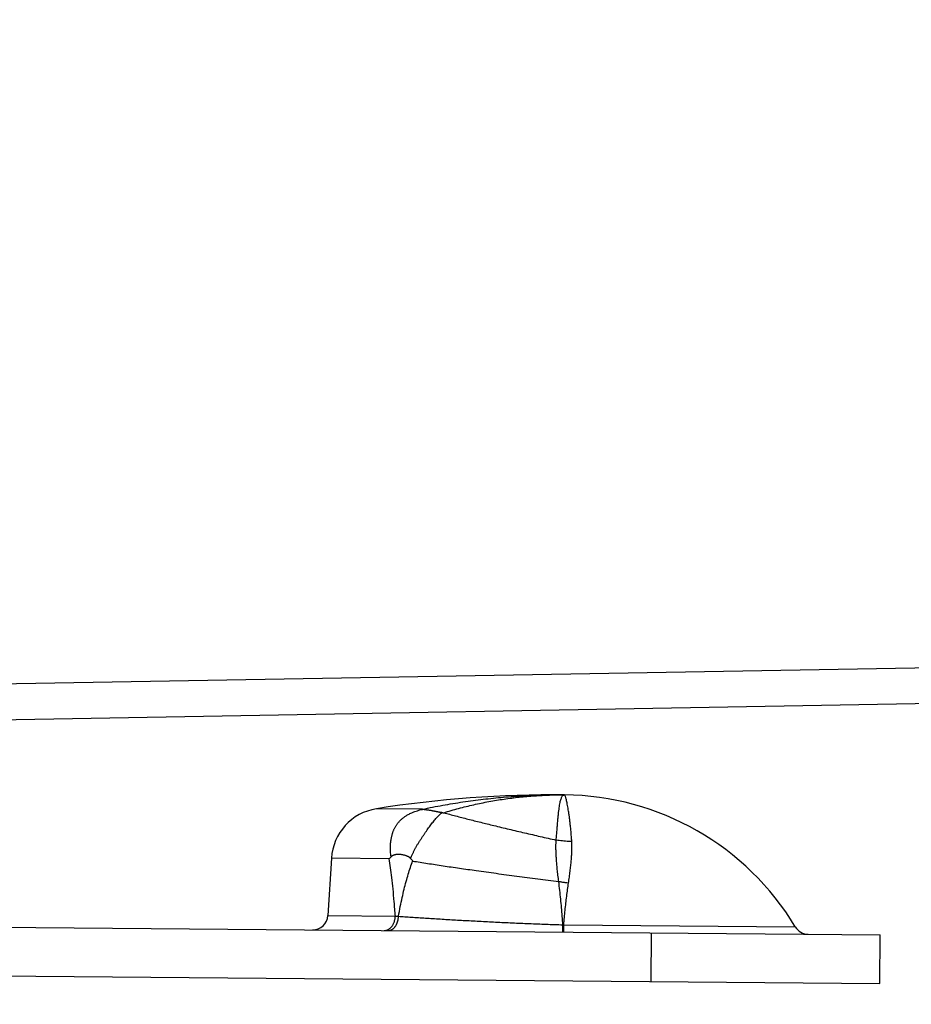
# Model space of a CAD drawing. Header units: inches. Extents: x 0 to 34, y 0 to 22.
# Tile 11 of 46: x 17.8 to 19, y 6.9 to 8.2. Entities that reach past the tile are written whole.
import ezdxf

# ---------------------------------------------------------------- set-up
doc = ezdxf.new("R2010")
doc.units = ezdxf.units.IN
doc.header["$LTSCALE"] = 1.87
doc.header["$MEASUREMENT"] = 0
doc.layers.get('0').update_dxf_attribs({"linetype": 'CONTINUOUS'})
doc.layers.add('DIMENSIONS', color=7, linetype='CONTINUOUS')
doc.styles.get("Standard").update_dxf_attribs({"font": 'txt', "width": 0.8})
doc.dimstyles.new('DIMSTYLE_1', dxfattribs={"dimtxt": 0.125, "dimasz": 0.1875, "dimexe": 0.18, "dimexo": 0.0625, "dimgap": 0.09, "dimtad": 0, "dimtih": 1, "dimtoh": 1, "dimdec": 3, "dimlfac": 0.5, "dimzin": 4, "dimdsep": 46, "dimtxsty": 'STANDARD', "dimblk": '_FILLED', "dimblk1": '_FILLED', "dimblk2": '_FILLED', "dimcen": 0.09, "dimadec": 0, "dimazin": 0, "dimtp": 0.01, "dimtm": 0.01, "dimtfac": 1, "dimtdec": 3, "dimtofl": 0, "dimtmove": 0, "dimatfit": 3, "dimldrblk": '_FILLED', "dimfxl": 1, "dimtolj": 1, "dimtzin": 4, "dimarcsym": 0})

# ---------------------------------------------------------------- blocks, each defined once
blk = doc.blocks.new('_FILLED')
at = {"color": 0, "linetype": 'BYBLOCK'}
blk.add_solid([(0, 0), (-1, 0.1667), (-1, -0.1667)], dxfattribs=at)
blk = doc.blocks.new('*D1')
at = {"layer": 'DIMENSIONS', "color": 2, "linetype": 'CONTINUOUS'}
for p, q in [((14.0228, 9.4593), (14.0228, 5.2654)), ((20.7291, 7.3853), (20.7291, 5.2654)), ((14.0228, 5.3904), (16.6509, 5.3904)), ((20.7291, 5.3904), (18.1009, 5.3904))]:
    blk.add_line(p, q, dxfattribs=at)
at = {"layer": 'DIMENSIONS', "color": 2, "linetype": 'CONTINUOUS', "xscale": 0.1875, "yscale": 0.1875, "zscale": 0.1875, "rotation": 180}
blk.add_blockref('_FILLED', (14.0228, 5.3904), dxfattribs=at)
at = {"layer": 'DIMENSIONS', "color": 2, "linetype": 'CONTINUOUS', "xscale": 0.1875, "yscale": 0.1875, "zscale": 0.1875}
blk.add_blockref('_FILLED', (20.7291, 5.3904), dxfattribs=at)
at = {"layer": 'DIMENSIONS', "color": 2, "linetype": 'CONTINUOUS', "width": 0.8}
for s, p in [('[', (17.3384, 5.3279)), (']', (17.9384, 5.3279)), ('3.353', (16.7134, 5.3279)), ('85.17', (17.4384, 5.3279))]:
    blk.add_text(s, height=0.125, dxfattribs=at).set_placement(p)

msp = doc.modelspace()

# ---------------------------------------------------------------- linework, layer by layer
at = {"color": 7, "linetype": 'CONTINUOUS'}
for p, q in [((20.5809, 7.345), (17.4816, 7.2909)), ((20.5817, 7.2978), (17.4824, 7.2437)), ((18.5465, 7.1511), (18.5466, 7.1511)), ((18.3604, 7.1323), (18.2998, 7.1329)), ((18.2408, 7.068), (18.2362, 6.9928)), ((18.3167, 7.0673), (18.2408, 7.068)), ((18.2362, 6.9928), (18.3247, 6.992)), ((17.3155, 6.9819), (18.961, 6.9675)), ((18.5457, 6.9807), (18.8495, 6.978)), ((18.6605, 6.9061), (18.661, 6.9701)), ((18.9605, 6.9035), (18.961, 6.9675)), ((16.7106, 6.9231), (18.9605, 6.9035))]:
    msp.add_line(p, q, dxfattribs=at)
for centre, radius, start, end in [((18.5335, 5.6512), 1.5, 89.5, 98.9651), ((18.5435, 6.7942), 0.3569, 30.9985, 89.5), ((18.3107, 7.0637), 0.07, 98.9651, 176.5), ((18.2162, 6.994), 0.02, 269.5, 356.5), ((18.8666, 6.9883), 0.02, 210.9985, 269.5)]:
    msp.add_arc(centre, radius, start, end, dxfattribs=at)
for points, knots in [([(18.3604, 7.1323), (18.3692, 7.1342), (18.3868, 7.1376), (18.4134, 7.142), (18.44, 7.1455), (18.4666, 7.1482), (18.4933, 7.1501), (18.5199, 7.1511), (18.5375, 7.1512), (18.5463, 7.1511)], [0, 0, 0, 0, 0.144083, 0.287787, 0.431188, 0.574322, 0.717172, 0.859704, 1, 1, 1, 1]), ([(18.3882, 7.1277), (18.3947, 7.1297), (18.4077, 7.1334), (18.4275, 7.1383), (18.4474, 7.1424), (18.4673, 7.1457), (18.4873, 7.1483), (18.5072, 7.15), (18.5268, 7.151), (18.5398, 7.1512), (18.5463, 7.1511)], [0, 0, 0, 0, 0.126901, 0.253756, 0.380378, 0.506567, 0.632086, 0.756678, 0.880116, 1, 1, 1, 1]), ([(18.5357, 7.0918), (18.5359, 7.094), (18.5362, 7.0983), (18.5368, 7.1045), (18.5373, 7.1104), (18.5377, 7.1159), (18.5382, 7.121), (18.5387, 7.1258), (18.5392, 7.1301), (18.5397, 7.1341), (18.5402, 7.1376), (18.5408, 7.1408), (18.5414, 7.1435), (18.5421, 7.1458), (18.5428, 7.1477), (18.5436, 7.1492), (18.5445, 7.1503), (18.5454, 7.1509), (18.546, 7.1511), (18.5463, 7.1511)], [0, 0, 0, 0, 0.107512, 0.209375, 0.305406, 0.395438, 0.479324, 0.556942, 0.628195, 0.693013, 0.751359, 0.803225, 0.848643, 0.887706, 0.920612, 0.947762, 0.9699, 0.988393, 1, 1, 1, 1]), ([(18.5562, 7.0898), (18.556, 7.0921), (18.5557, 7.0965), (18.5552, 7.103), (18.5546, 7.109), (18.554, 7.1147), (18.5533, 7.12), (18.5527, 7.1249), (18.552, 7.1294), (18.5513, 7.1335), (18.5507, 7.1371), (18.55, 7.1404), (18.5494, 7.1432), (18.5488, 7.1456), (18.5483, 7.1475), (18.5478, 7.149), (18.5474, 7.1501), (18.547, 7.1508), (18.5467, 7.1511), (18.5466, 7.1511)], [0, 0, 0, 0, 0.109356, 0.213049, 0.310887, 0.402695, 0.488311, 0.567598, 0.640435, 0.706719, 0.766364, 0.819297, 0.865451, 0.904768, 0.937212, 0.962785, 0.981548, 0.993682, 1, 1, 1, 1]), ([(18.319, 7.07), (18.3189, 7.0711), (18.3186, 7.0735), (18.3183, 7.0771), (18.3182, 7.0807), (18.3183, 7.0843), (18.3185, 7.0876), (18.3188, 7.0905), (18.3192, 7.0932), (18.3196, 7.0955), (18.3201, 7.0975), (18.3206, 7.0992), (18.3211, 7.1008), (18.3215, 7.1022), (18.322, 7.1036), (18.3225, 7.105), (18.3232, 7.1065), (18.324, 7.1079), (18.3249, 7.1093), (18.3258, 7.1107), (18.3266, 7.1121), (18.3275, 7.1134), (18.3285, 7.1147), (18.3295, 7.1159), (18.3306, 7.1171), (18.3317, 7.1182), (18.333, 7.1194), (18.3344, 7.1205), (18.3357, 7.1217), (18.3373, 7.1227), (18.3389, 7.1238), (18.3407, 7.1249), (18.3427, 7.126), (18.345, 7.1271), (18.3475, 7.1282), (18.3503, 7.1294), (18.3536, 7.1304), (18.357, 7.1314), (18.3593, 7.1319), (18.3605, 7.1321)], [0, 0, 0, 0, 0.041778, 0.085278, 0.129027, 0.171297, 0.210874, 0.246677, 0.278475, 0.30644, 0.330731, 0.351793, 0.370573, 0.388071, 0.405285, 0.423098, 0.44204, 0.461899, 0.482018, 0.50179, 0.520998, 0.54002, 0.558991, 0.57778, 0.59639, 0.615482, 0.636165, 0.657751, 0.67865, 0.700747, 0.723705, 0.748797, 0.776034, 0.804891, 0.83701, 0.873965, 0.915085, 0.958094, 1, 1, 1, 1]), ([(18.3605, 7.1321), (18.3604, 7.1321), (18.3604, 7.1322), (18.3604, 7.1323), (18.3604, 7.1323), (18.3604, 7.1323)], [0, 0, 0, 0, 0.352371, 0.685667, 1, 1, 1, 1]), ([(18.3858, 7.1278), (18.3856, 7.1278), (18.3854, 7.1278), (18.3849, 7.1279), (18.3844, 7.128), (18.3839, 7.128), (18.3833, 7.1281), (18.3826, 7.1282), (18.3819, 7.1284), (18.3811, 7.1285), (18.3803, 7.1287), (18.3794, 7.1289), (18.3783, 7.1291), (18.3772, 7.1293), (18.376, 7.1296), (18.3747, 7.1298), (18.3732, 7.1301), (18.3717, 7.1304), (18.3701, 7.1307), (18.3687, 7.1309), (18.3675, 7.1311), (18.3664, 7.1312), (18.3654, 7.1313), (18.3646, 7.1315), (18.3639, 7.1315), (18.3633, 7.1316), (18.3627, 7.1317), (18.3623, 7.1317), (18.3619, 7.1318), (18.3615, 7.1318), (18.3612, 7.1319), (18.361, 7.1319), (18.3608, 7.1319), (18.3607, 7.132), (18.3606, 7.132), (18.3605, 7.132), (18.3605, 7.1321), (18.3605, 7.1321)], [0, 0, 0, 0, 0.015536, 0.032859, 0.052116, 0.073348, 0.096674, 0.122347, 0.150501, 0.181259, 0.214928, 0.251797, 0.29214, 0.336232, 0.384348, 0.437326, 0.495874, 0.558423, 0.620757, 0.676755, 0.725423, 0.76769, 0.804567, 0.836806, 0.864929, 0.889398, 0.910605, 0.928912, 0.94459, 0.95791, 0.969092, 0.978278, 0.985636, 0.991364, 0.995547, 0.998331, 1, 1, 1, 1]), ([(18.3447, 7.0676), (18.3452, 7.0687), (18.346, 7.0709), (18.3475, 7.0741), (18.3491, 7.0774), (18.3508, 7.0806), (18.3526, 7.0839), (18.3544, 7.0871), (18.3564, 7.0902), (18.3584, 7.0933), (18.3604, 7.0963), (18.3624, 7.0993), (18.3644, 7.1022), (18.3663, 7.1051), (18.3683, 7.1078), (18.3703, 7.1105), (18.3722, 7.113), (18.3741, 7.1154), (18.376, 7.1177), (18.3778, 7.1199), (18.3795, 7.1218), (18.3812, 7.1236), (18.3828, 7.1252), (18.3843, 7.1266), (18.3853, 7.1274), (18.3858, 7.1278)], [0, 0, 0, 0, 0.047119, 0.095583, 0.145102, 0.195327, 0.245863, 0.296423, 0.346879, 0.397023, 0.44666, 0.495568, 0.543674, 0.590944, 0.63734, 0.682587, 0.72635, 0.768445, 0.808709, 0.846887, 0.882763, 0.916114, 0.946821, 0.974793, 1, 1, 1, 1]), ([(18.3858, 7.1278), (18.386, 7.1278), (18.3866, 7.1278), (18.3874, 7.1277), (18.3879, 7.1277), (18.3882, 7.1277)], [0, 0, 0, 0, 0.340243, 0.673717, 1, 1, 1, 1]), ([(18.3882, 7.1277), (18.3908, 7.127), (18.396, 7.1256), (18.4038, 7.1235), (18.4119, 7.1214), (18.42, 7.1193), (18.4283, 7.1172), (18.4368, 7.1151), (18.4453, 7.113), (18.4543, 7.1108), (18.4639, 7.1085), (18.4739, 7.1061), (18.484, 7.1037), (18.4943, 7.1013), (18.5045, 7.0989), (18.5184, 7.0958), (18.5288, 7.0934), (18.5357, 7.0918)], [0, 0, 0, 0, 0.052634, 0.10629, 0.160918, 0.216463, 0.272872, 0.330094, 0.388073, 0.446757, 0.513962, 0.581909, 0.650506, 0.71966, 0.789279, 0.859271, 1, 1, 1, 1]), ([(18.5391, 7.0373), (18.5387, 7.0401), (18.5381, 7.0454), (18.5372, 7.0532), (18.5365, 7.0603), (18.536, 7.0668), (18.5357, 7.0727), (18.5355, 7.0781), (18.5354, 7.0831), (18.5355, 7.0876), (18.5356, 7.0904), (18.5357, 7.0918)], [0, 0, 0, 0, 0.155094, 0.296918, 0.426614, 0.545262, 0.653808, 0.753149, 0.843783, 0.925953, 1, 1, 1, 1]), ([(18.5562, 7.0898), (18.5548, 7.0899), (18.552, 7.0899), (18.5479, 7.0902), (18.5438, 7.0906), (18.5397, 7.0911), (18.537, 7.0915), (18.5357, 7.0918)], [0, 0, 0, 0, 0.200891, 0.40144, 0.601543, 0.801096, 1, 1, 1, 1]), ([(18.5519, 7.0355), (18.5523, 7.0381), (18.553, 7.0432), (18.554, 7.0507), (18.5548, 7.0579), (18.5555, 7.0646), (18.556, 7.0708), (18.5563, 7.0764), (18.5564, 7.0813), (18.5564, 7.0858), (18.5563, 7.0885), (18.5562, 7.0898)], [0, 0, 0, 0, 0.145167, 0.284031, 0.415958, 0.540329, 0.655049, 0.757183, 0.847376, 0.927688, 1, 1, 1, 1]), ([(18.319, 7.07), (18.3188, 7.0697), (18.3182, 7.0691), (18.3175, 7.0682), (18.317, 7.0676), (18.3167, 7.0673)], [0, 0, 0, 0, 0.336932, 0.6712, 1, 1, 1, 1]), ([(18.3247, 6.992), (18.3242, 6.9983), (18.3233, 7.0103), (18.3218, 7.0271), (18.3201, 7.042), (18.3185, 7.0552), (18.3173, 7.0634), (18.3167, 7.0673)], [0, 0, 0, 0, 0.251587, 0.473805, 0.669884, 0.843731, 1, 1, 1, 1]), ([(18.3447, 7.0676), (18.3446, 7.0678), (18.3444, 7.068), (18.344, 7.0684), (18.3435, 7.0688), (18.3429, 7.0692), (18.3423, 7.0697), (18.3416, 7.0701), (18.3407, 7.0705), (18.3398, 7.0709), (18.3387, 7.0713), (18.3375, 7.0717), (18.3362, 7.0721), (18.3346, 7.0724), (18.333, 7.0727), (18.3312, 7.0729), (18.3296, 7.073), (18.328, 7.073), (18.3266, 7.0729), (18.3254, 7.0727), (18.3243, 7.0725), (18.3234, 7.0723), (18.3226, 7.0721), (18.3218, 7.0718), (18.3212, 7.0715), (18.3206, 7.0712), (18.3201, 7.0709), (18.3197, 7.0706), (18.3193, 7.0703), (18.3191, 7.0701), (18.319, 7.07)], [0, 0, 0, 0, 0.01877, 0.039296, 0.061906, 0.086849, 0.114294, 0.144631, 0.178148, 0.21505, 0.255687, 0.300903, 0.351511, 0.407858, 0.469302, 0.533958, 0.59647, 0.652656, 0.702357, 0.746116, 0.784761, 0.819149, 0.8501, 0.878016, 0.903205, 0.926033, 0.946917, 0.966027, 0.983614, 1, 1, 1, 1]), ([(18.3289, 6.9918), (18.3296, 6.9961), (18.3311, 7.0043), (18.3336, 7.0162), (18.3361, 7.0271), (18.3388, 7.0373), (18.3415, 7.0469), (18.3444, 7.0558), (18.3464, 7.0615), (18.3474, 7.0643)], [0, 0, 0, 0, 0.174008, 0.334567, 0.484142, 0.624196, 0.755973, 0.880793, 1, 1, 1, 1]), ([(18.3447, 7.0676), (18.345, 7.0673), (18.3457, 7.0665), (18.3466, 7.0654), (18.3471, 7.0647), (18.3474, 7.0643)], [0, 0, 0, 0, 0.341142, 0.67444, 1, 1, 1, 1]), ([(18.3474, 7.0643), (18.3507, 7.0638), (18.3572, 7.0628), (18.3671, 7.0612), (18.3772, 7.0597), (18.3876, 7.0581), (18.3981, 7.0565), (18.4089, 7.055), (18.4198, 7.0534), (18.4315, 7.0518), (18.4439, 7.05), (18.4572, 7.0482), (18.4706, 7.0464), (18.4841, 7.0446), (18.4978, 7.0427), (18.5161, 7.0403), (18.5299, 7.0385), (18.5391, 7.0373)], [0, 0, 0, 0, 0.050609, 0.102442, 0.155432, 0.209515, 0.264626, 0.320699, 0.377669, 0.43547, 0.503688, 0.57282, 0.642746, 0.713343, 0.784489, 0.856062, 1, 1, 1, 1]), ([(18.5445, 6.9807), (18.5442, 6.9844), (18.5437, 6.9919), (18.5428, 7.0032), (18.5417, 7.0145), (18.5405, 7.0258), (18.5396, 7.0334), (18.5391, 7.0373)], [0, 0, 0, 0, 0.19792, 0.396037, 0.595245, 0.796326, 1, 1, 1, 1]), ([(18.5519, 7.0355), (18.5505, 7.0356), (18.5476, 7.0359), (18.5433, 7.0365), (18.5405, 7.037), (18.5391, 7.0373)], [0, 0, 0, 0, 0.333182, 0.666628, 1, 1, 1, 1]), ([(18.5457, 6.9807), (18.546, 6.9839), (18.5465, 6.9902), (18.5474, 6.9997), (18.5484, 7.0089), (18.5495, 7.018), (18.5506, 7.0268), (18.5515, 7.0326), (18.5519, 7.0355)], [0, 0, 0, 0, 0.174922, 0.346904, 0.515682, 0.680973, 0.8425, 1, 1, 1, 1]), ([(18.3102, 6.9732), (18.3106, 6.9732), (18.3113, 6.9732), (18.3123, 6.9734), (18.3133, 6.9736), (18.3143, 6.974), (18.3153, 6.9744), (18.3163, 6.975), (18.3172, 6.9756), (18.3181, 6.9764), (18.3189, 6.9772), (18.3197, 6.9781), (18.3205, 6.9791), (18.3212, 6.9802), (18.3218, 6.9813), (18.3224, 6.9825), (18.323, 6.9837), (18.3234, 6.985), (18.3238, 6.9864), (18.3241, 6.9877), (18.3244, 6.9891), (18.3246, 6.9906), (18.3246, 6.9915), (18.3247, 6.992)], [0, 0, 0, 0, 0.039633, 0.079464, 0.119683, 0.160469, 0.20198, 0.244352, 0.287694, 0.332092, 0.3776, 0.42425, 0.472046, 0.52097, 0.570981, 0.622022, 0.674014, 0.726866, 0.780473, 0.834718, 0.889477, 0.944617, 1, 1, 1, 1]), ([(18.3153, 6.9731), (18.3156, 6.9731), (18.3163, 6.9732), (18.3172, 6.9733), (18.3182, 6.9736), (18.3191, 6.9739), (18.32, 6.9744), (18.3209, 6.9749), (18.3218, 6.9756), (18.3227, 6.9763), (18.3235, 6.9771), (18.3242, 6.978), (18.3249, 6.979), (18.3256, 6.9801), (18.3262, 6.9812), (18.3268, 6.9824), (18.3272, 6.9836), (18.3277, 6.9849), (18.3281, 6.9862), (18.3284, 6.9876), (18.3286, 6.989), (18.3288, 6.9904), (18.3288, 6.9914), (18.3289, 6.9918)], [0, 0, 0, 0, 0.038218, 0.076674, 0.115598, 0.155201, 0.19567, 0.237164, 0.27981, 0.3237, 0.368897, 0.41543, 0.4633, 0.512483, 0.562928, 0.614565, 0.667303, 0.721035, 0.77564, 0.830986, 0.886929, 0.943319, 1, 1, 1, 1]), ([(18.3247, 6.992), (18.3251, 6.992), (18.326, 6.992), (18.3274, 6.9919), (18.3284, 6.9919), (18.3289, 6.9918)], [0, 0, 0, 0, 0.327241, 0.660619, 1, 1, 1, 1]), ([(18.3289, 6.9918), (18.3317, 6.9917), (18.3373, 6.9913), (18.346, 6.9907), (18.355, 6.9901), (18.3643, 6.9895), (18.3739, 6.9889), (18.3836, 6.9883), (18.3936, 6.9877), (18.4037, 6.9871), (18.4139, 6.9865), (18.4243, 6.986), (18.4349, 6.9854), (18.4455, 6.9848), (18.4563, 6.9843), (18.4672, 6.9838), (18.4782, 6.9833), (18.4892, 6.9828), (18.5003, 6.9823), (18.5113, 6.9819), (18.5224, 6.9815), (18.5335, 6.9811), (18.5408, 6.9808), (18.5445, 6.9807)], [0, 0, 0, 0, 0.038833, 0.079229, 0.121066, 0.164207, 0.208509, 0.253829, 0.30002, 0.346966, 0.394598, 0.442863, 0.491738, 0.5412, 0.591204, 0.641696, 0.692586, 0.743763, 0.795115, 0.846528, 0.89789, 0.949085, 1, 1, 1, 1]), ([(18.5445, 6.9807), (18.5446, 6.9807), (18.5449, 6.9807), (18.5453, 6.9807), (18.5456, 6.9807), (18.5457, 6.9807)], [0, 0, 0, 0, 0.333321, 0.666656, 1, 1, 1, 1]), ([(18.5447, 6.9711), (18.5446, 6.9711), (18.5446, 6.9712), (18.5446, 6.9713), (18.5446, 6.9716), (18.5446, 6.9719), (18.5446, 6.9723), (18.5445, 6.9728), (18.5445, 6.9734), (18.5445, 6.9741), (18.5445, 6.9748), (18.5445, 6.9756), (18.5445, 6.9765), (18.5445, 6.9775), (18.5445, 6.9785), (18.5445, 6.9796), (18.5445, 6.9803), (18.5445, 6.9807)], [0, 0, 0, 0, 0.005389, 0.020089, 0.044312, 0.077989, 0.120978, 0.173087, 0.234078, 0.303671, 0.381543, 0.467335, 0.560649, 0.661053, 0.768082, 0.881238, 1, 1, 1, 1]), ([(18.5457, 6.9711), (18.5456, 6.9711), (18.5457, 6.9712), (18.5456, 6.9713), (18.5457, 6.9716), (18.5457, 6.9719), (18.5457, 6.9723), (18.5457, 6.9728), (18.5457, 6.9734), (18.5457, 6.974), (18.5457, 6.9748), (18.5457, 6.9756), (18.5457, 6.9765), (18.5457, 6.9775), (18.5457, 6.9785), (18.5457, 6.9796), (18.5457, 6.9803), (18.5457, 6.9807)], [0, 0, 0, 0, 0.004858, 0.019387, 0.043525, 0.07716, 0.120136, 0.172255, 0.233276, 0.302915, 0.38085, 0.466721, 0.560129, 0.660642, 0.767794, 0.881089, 1, 1, 1, 1])]:
    msp.add_open_spline(points, degree=3, knots=knots, dxfattribs=at)
for points in [[(18.5463, 7.1511), (18.5463, 7.1511), (18.5464, 7.1511), (18.5465, 7.1511)], [(18.5463, 7.1511), (18.5463, 7.1511), (18.5464, 7.1511), (18.5465, 7.1511)], [(18.5463, 7.1511), (18.5463, 7.1511), (18.5463, 7.1511), (18.5464, 7.1511)], [(18.5464, 7.1511), (18.5464, 7.1511), (18.5465, 7.1511), (18.5465, 7.1511)], [(18.5465, 7.1511), (18.5465, 7.1511), (18.5466, 7.1511), (18.5466, 7.1511)], [(18.5465, 7.1511), (18.5465, 7.1511), (18.5466, 7.1511), (18.5466, 7.1511)]]:
    msp.add_open_spline(points, degree=3, dxfattribs=at)

# ---------------------------------------------------------------- dimensions: what is measured, and where the dimension line sits
at = {"layer": 'DIMENSIONS', "color": 2, "linetype": 'CONTINUOUS'}
dim = msp.add_linear_dim(base=(14.0228, 5.3904), p1=(20.7291, 7.3853), p2=(14.0228, 9.4593), angle=180, dimstyle='DIMSTYLE_1', dxfattribs=at)
dim.commit()
dim.dimension.update_dxf_attribs({"geometry": '*D1', "text_midpoint": (17.3759, 5.3904), "dimtype": 160})

doc.saveas('drawing.dxf')
